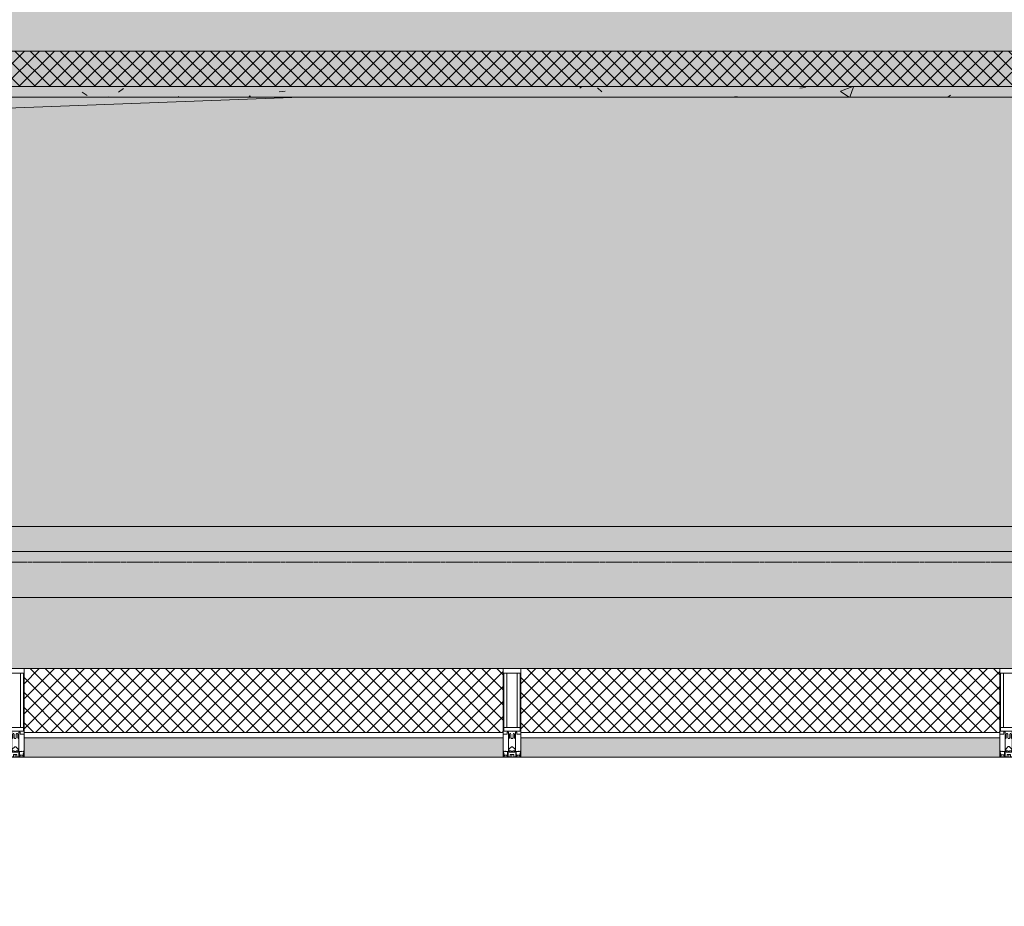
# Model space of a CAD drawing. Header units: millimetres. Extents: x -43279 to 212857, y -33734 to 71307.
# Tile 3 of 70: x -40584 to -37809, y 17337 to 19835. Entities that reach past the tile are written whole.
import ezdxf

# ---------------------------------------------------------------- set-up
doc = ezdxf.new("R2010")
doc.units = ezdxf.units.MM
doc.linetypes.add('-D1-02х01', pattern=[3, 2, -1])
for name, color, linetype, lineweight in [('_0', 7, 'Continuous', 13), ('Импосты витража', 7, 'Continuous', 5), ('Линии', 7, 'Continuous', 5), ('Оборудование', 7, 'Continuous', 5), ('Общие ребра', 7, 'Continuous', 5), ('Основа _2_', 7, 'Continuous', 5), ('Отделка 1 _4_', 7, 'Continuous', 5), ('Отделка 2 _5_', 7, 'Continuous', 5), ('Стены', 7, 'Continuous', 5), ('Термическая_воздушная прослойка _3_', 7, 'Continuous', 5), ('Элементы узлов', 7, 'Continuous', 5)]:
    doc.layers.add(name, color=color, linetype=linetype, lineweight=lineweight)
pattern_1 = [(45, (-121385.29, -86141.568), (-21.2132034, 21.2132034), []), (135, (-121385.29, -86141.568), (-21.2132034, -21.2132034), [])]

# ---------------------------------------------------------------- blocks, each defined once
blk = doc.blocks.new('Rectangular Mullion - R_StandardFrame_50Wx250H-3352241-50_AS_Plan_L01_Маркировочный часть 6- зависимый')
at = {"layer": 'Импосты витража'}
for p, q in [((82188.7, 103148.3), (83588.7, 103148.3)), ((82188.7, 103148.3), (83588.7, 103148.3)), ((83588.7, 102898.3), (82188.7, 102898.3)), ((82188.7, 102898.3), (83588.7, 102898.3))]:
    blk.add_line(p, q, dxfattribs=at)
blk = doc.blocks.new('Rectangular Mullion - 50Wx250H-2623690-50_AS_Plan_L01_Маркировочный часть 6- зависимый')
at = {"layer": 'Элементы узлов'}
for p, q in [((-25, 65.2), (-25, 250)), ((-25, 250), (0, 250)), ((25, 250), (0, 250)), ((25, 65.2), (25, 250)), ((-23, 237.3), (0, 237.3)), ((-23, 237.3), (-23, 73.6)), ((-14.9, 84), (-14.9, 237.3)), ((23, 237.3), (0, 237.3)), ((14.9, 84), (14.9, 237.3)), ((23, 237.3), (23, 73.6)), ((0, 84), (-23, 84)), ((0, 84), (23, 84)), ((-14, 65.2), (-25, 65.2)), ((-0.5, 73.6), (-23, 73.6)), ((-14, 71.3), (-14, 65.2)), ((-10, 71.3), (-14, 71.3)), ((-10, 53), (-10, 71.3)), ((-7, 65.2), (-5.9, 67.3)), ((-7, 65.2), (-7, 54.7)), ((-4.1, 67.3), (-5.9, 67.3)), ((-4.1, 67.3), (-2.9, 65.1)), ((-2.9, 65.1), (-2.9, 54.6)), ((0.5, 73.6), (23, 73.6)), ((4.1, 67.3), (2.9, 65.1)), ((2.9, 65.1), (2.9, 54.6)), ((4.1, 67.3), (5.9, 67.3)), ((7, 65.2), (5.9, 67.3)), ((7, 65.2), (7, 54.7)), ((10, 71.3), (14, 71.3)), ((10, 53), (10, 71.3)), ((14, 71.3), (14, 65.2)), ((14, 65.2), (25, 65.2)), ((-8.7, 53), (-10, 53)), ((-10, 53), (-10, 17)), ((-8.7, 53), (-7, 54.7)), ((-8.5, 23), (-1.5, 30)), ((-1.3, 53), (-2.9, 54.6)), ((-1.5, 30), (0, 30)), ((0, 53), (-1.3, 53)), ((0, 53), (1.3, 53)), ((1.5, 30), (0, 30)), ((1.3, 53), (2.9, 54.6)), ((8.5, 23), (1.5, 30)), ((8.7, 53), (7, 54.7)), ((8.7, 53), (10, 53)), ((10, 53), (10, 17)), ((-23.8, 14.6), (-25, 14.2)), ((-25, 0), (-25, 14.2)), ((-22.3, 17), (-23.8, 17)), ((-23.8, 17), (-23.8, 14.6)), ((-22.5, 10.6), (-23.8, 14.6)), ((-22.5, 10.6), (-23.7, 9.9)), ((-23.7, 1.3), (-23.7, 9.9)), ((-23.7, 1.3), (-11.8, 1.3)), ((-23.2, 10.2), (-22.5, 8)), ((-22.5, 8), (-22.5, 4.5)), ((-21.3, 4.5), (-22.5, 4.5)), ((-22.3, 17), (-22.3, 16)), ((-22.3, 16), (-21.3, 16)), ((-19, 17.6), (-21.3, 16)), ((-21.3, 4.5), (-21.3, 6.5)), ((-21.3, 6.5), (-14.2, 6.5)), ((-18.4, 16.6), (-19, 17.6)), ((-7.4, 16.6), (-18.4, 16.6)), ((-14.2, 6.5), (-14.2, 4.5)), ((-13.2, 4.5), (-14.2, 4.5)), ((-13.2, 4.5), (-12.2, 7.2)), ((-12.7, 7.6), (-11.3, 11.4)), ((-12.7, 7.6), (-11.8, 6.9)), ((-12.2, 9), (-12.2, 14.8)), ((-12.2, 14.8), (0, 14.8)), ((-11.8, 1.3), (-11.8, 6.9)), ((-10.5, 11.2), (-11.3, 11.4)), ((-10.5, 1.5), (-10.5, 11.2)), ((-4.8, 1.5), (-10.5, 1.5)), ((-10, 17), (-7.5, 17)), ((-8.5, 18.5), (-8.5, 23)), ((-7.5, 18.5), (-8.5, 18.5)), ((-7.5, 17), (-7.5, 18.5)), ((-7.4, 18), (-7.4, 16.6)), ((-2.6, 18), (-7.4, 18)), ((0, 8), (-4.8, 8)), ((-4.8, 1.5), (-4.8, 8)), ((-2.6, 18), (-2.6, 16.8)), ((-2.6, 16.8), (0, 16.8)), ((2.6, 16.8), (0, 16.8)), ((0, 14.8), (0, 16.8)), ((0, 14.8), (0, 16.8)), ((12.2, 14.8), (0, 14.8)), ((0, 0), (0, 8)), ((0, 8), (4.8, 8)), ((0, 0), (0, 8)), ((2.6, 18), (2.6, 16.8)), ((2.6, 18), (7.4, 18)), ((4.8, 1.5), (4.8, 8)), ((4.8, 1.5), (10.5, 1.5)), ((7.4, 18), (7.4, 16.6)), ((7.4, 16.6), (18.4, 16.6)), ((7.5, 18.5), (8.5, 18.5)), ((7.5, 17), (7.5, 18.5)), ((10, 17), (7.5, 17)), ((8.5, 18.5), (8.5, 23)), ((10.5, 11.2), (11.3, 11.4)), ((10.5, 1.5), (10.5, 11.2)), ((12.7, 7.6), (11.3, 11.4)), ((12.7, 7.6), (11.8, 6.9)), ((11.8, 1.3), (11.8, 6.9)), ((23.7, 1.3), (11.8, 1.3)), ((12.2, 9), (12.2, 14.8)), ((13.2, 4.5), (12.2, 7.2)), ((13.2, 4.5), (14.2, 4.5)), ((21.3, 6.5), (14.2, 6.5)), ((14.2, 6.5), (14.2, 4.5)), ((18.4, 16.6), (19, 17.6)), ((19, 17.6), (21.3, 16)), ((22.3, 16), (21.3, 16)), ((21.3, 4.5), (21.3, 6.5)), ((21.3, 4.5), (22.5, 4.5)), ((22.3, 17), (22.3, 16)), ((22.3, 17), (23.8, 17)), ((22.5, 10.6), (23.8, 14.6)), ((22.5, 10.6), (23.7, 9.9)), ((23.2, 10.2), (22.5, 8)), ((22.5, 8), (22.5, 4.5)), ((23.7, 1.3), (23.7, 9.9)), ((23.8, 17), (23.8, 14.6)), ((23.8, 14.6), (25, 14.2)), ((25, 0), (25, 14.2)), ((-25, 0), (0, 0)), ((25, 0), (0, 0))]:
    blk.add_line(p, q, dxfattribs=at)
for centre, start, end in [((-0.5, 73.1), 360, 90), ((0.5, 73.1), 90, 180)]:
    blk.add_arc(centre, 0.5, start, end, dxfattribs=at)
blk = doc.blocks.new('Rectangular Mullion - R_StandardFrame_50Wx250H-4615940-50_AS_Plan_L01_Маркировочный часть 6- зависимый')
at = {"layer": 'Импосты витража', "lineweight": 9}
for p, q in [((-25, 0), (-25, 250)), ((-25, 250), (25, 250)), ((25, 250), (25, 0)), ((25, 0), (-25, 0))]:
    blk.add_line(p, q, dxfattribs=at)
blk = doc.blocks.new('Rectangular Mullion - R_StandardFrame_50Wx250H-V166-50_AS_Plan_L01_Маркировочный часть 6- зависимый')
at = {"layer": 'Импосты витража', "lineweight": 9}
for p, q in [((-25, 0), (-25, 250)), ((-25, 250), (25, 250)), ((25, 250), (25, 0)), ((25, 0), (-25, 0))]:
    blk.add_line(p, q, dxfattribs=at)
blk = doc.blocks.new('A_MEQ_OpeningShaft-Rectangular - ОВ-10376239-50_AS_Plan_L01_Маркировочный часть 6- зависимый')
at = {"layer": 'Элементы узлов', "transparency": 33554636}
blk.add_hatch(color=256, dxfattribs=at).paths.add_polyline_path([(0, -1340), (191.4, -191.4), (1835, -130.3), (0, -130.3), (0, -432.3)])
at = {"layer": 'Элементы узлов'}
for p, q in [((5340, -1340), (5340, -0.3)), ((5340, -0.3), (5340, -1340)), ((0, -130.3), (0, -1340)), ((1835, -130.3), (191.4, -191.4)), ((191.4, -191.4), (1835, -130.3)), ((191.4, -191.4), (0, -1340)), ((0, -1340), (191.4, -191.4)), ((0, -1340), (5210, -1340)), ((0, -1340), (5210, -1340))]:
    blk.add_line(p, q, dxfattribs=at)

msp = doc.modelspace()

# ---------------------------------------------------------------- hatches: boundary and pattern name
at = {"layer": '_0', "transparency": 33554534}
h = msp.add_hatch(color=252, dxfattribs=at)
h.dxf.hatch_style = 1
h.paths.add_polyline_path([(-42675.1, 17894.3), (-42675.1, 26934.1), (-42151.7, 27134.1), (-43278.8, 27213), (-42675.1, 27423.1), (-42675.1, 32736), (-29976.6, 32736), (-29976.6, 24386.8), (-30377, 24386.8), (-30376.6, 24036.8), (-30376.6, 20136.8), (-26726.6, 20136.8), (-26726.6, 17336.8), (-33326.6, 17336.8), (-33326.6, 18006.8), (-42035, 18006.8)])
at = {"layer": 'Стены'}
h = msp.add_hatch(dxfattribs=at)
h.set_pattern_fill('FP_3', color=256, style=0, pattern_type=2)
h.set_pattern_definition([(45, (-121385.29, -86141.57), (-75.43415, 75.43415), [106.68, -17.78, 3.556, -17.78]), (45, (-121385.29, -86066.18), (-75.43415, 75.43415), []), (50, (-121385.29, -86141.57), (127.52922, -11.15758), [13.335, -146.685]), (355, (-121385.29, -86141.57), (-24.66966, 133.74002), [10.668, -117.348]), (100.451, (-121374.66, -86142.5), (102.85973, 122.58178), [11.333, -124.663]), (46.184, (-121385.29, -86106.01), (189.75516, -29.43036), [20.002, -220.027]), (96.636, (-121369.48, -86108.46), (166.1822, 173.1996), [17, -186.995]), (351.184, (-121385.3, -86106), (166.18393, 173.19757), [16.002, -176.022]), (21, (-121367.51, -86114.9), (106.130265, -71.58603), [13.335, -146.685]), (326, (-121367.51, -86114.9), (43.26188, 128.93175), [10.668, -117.348]), (71.451, (-121358.67, -86120.86), (149.39198, 57.34505), [11.333, -124.663]), (37.5, (-121385.29, -86141.57), (2.162228, 59.188357), [3.353, -112.573, 3.353, -115.773, -117.793]), (37.5, (-121385.29, -86141.57), (2.162228, 59.188357), [-235.052, 3.353, -114.44]), (7.5, (-121385.29, -86141.57), (46.773857, 70.126152), [3.353, -64.567, 3.353, -109.906, -44.894]), (7.5, (-121385.29, -86141.57), (46.773857, 70.126152), [-181.178, 3.353, -41.542]), (327.5, (-121424.94, -86141.57), (94.913671, -4.010093), [3.353, -41.097, 3.353, -135.331, -184.023]), (327.5, (-121424.94, -86141.57), (94.913671, -4.010093), [-183.134, 3.353, -180.67]), (317.5, (-121442.72, -86141.57), (103.69057, 17.79882), [3.353, -54.432, 3.353, -88.748, -130.683]), (317.5, (-121442.72, -86141.57), (103.69057, 17.79882), [-149.885, 3.353, -127.33])])
h.paths.add_polyline_path([(-36295.2, 19746.8), (-36086.6, 19746.8), (-36086.6, 19946.8), (-41826.6, 19946.8), (-41826.5, 19746.8), (-36386.6, 19746.8)])
h.paths.add_polyline_path([(-41826.5, 19746.8), (-41826.5, 19746.8), (-41726.5, 19754)])
h = msp.add_hatch(dxfattribs=at)
h.set_pattern_fill('FP_8', color=256, style=0, pattern_type=2)
h.set_pattern_definition(pattern_1)
h.paths.add_polyline_path([(-40571.6, 17826.7), (-39221.6, 17826.7), (-39221.6, 18006.7), (-40571.6, 18006)])
h = msp.add_hatch(dxfattribs=at)
h.set_pattern_fill('FP_8', color=256, style=0, pattern_type=2)
h.set_pattern_definition(pattern_1)
h.paths.add_polyline_path([(-39171.6, 17826.7), (-37821.6, 17826.8), (-37821.6, 18006.8), (-39171.6, 18006.7)])
at = {"layer": 'Стены', "true_color": 0xeff9fa}
for points in [[(-40571.6, 17756.7), (-39221.6, 17756.7), (-39221.6, 17811.7), (-40571.6, 17811.7)], [(-39171.6, 17756.7), (-37821.6, 17756.8), (-37821.6, 17811.8), (-39171.6, 17811.7)]]:
    msp.add_hatch(color=7, dxfattribs=at).paths.add_polyline_path(points)
at = {"layer": 'Элементы узлов', "true_color": 0x808080}
h = msp.add_hatch(dxfattribs=at)
h.set_pattern_fill('FP_7', color=8, style=0, pattern_type=2)
h.set_pattern_definition(pattern_1)
h.paths.add_polyline_path([(-36386.6, 18006.8), (-36286.6, 18006.8), (-36286.6, 19746.8), (-41826.5, 19746.8), (-41826.5, 18006.8), (-41726.5, 18006.8), (-41726.5, 19646.8), (-36386.6, 19646.8), (-36386.6, 18130)])
h = msp.add_hatch(dxfattribs=at)
h.set_pattern_fill('FP_9', color=8, style=0, pattern_type=2)
h.set_pattern_definition([(50, (-121385.29, -86141.57), (72.873764, -6.37607), [7.62, -83.82]), (355, (-121385.29, -86141.57), (-14.09699, 76.422444), [6.096, -67.056]), (100.451, (-121379.22, -86142.1), (58.776964, 70.04687), [6.476, -71.236]), (46.184, (-121385.29, -86121.25), (108.43142, -16.817454), [11.43, -125.73]), (96.636, (-121376.25, -86122.65), (94.961, 98.970885), [9.714, -106.854]), (351.184, (-121385.29, -86121.25), (94.96227, 98.97018), [9.144, -100.584]), (21, (-121375.13, -86126.33), (60.64565, -40.906537), [7.62, -83.82]), (326, (-121375.13, -86126.33), (24.720832, 73.67493), [6.096, -67.056]), (71.451, (-121370.076, -86129.74), (85.36689, 32.768737), [6.476, -71.236]), (37.5, (-121385.29, -86141.568), (1.2355247, 33.8224325), [3.353, -62.89, 3.353, -64.719, -67.31]), (37.5, (-121385.29, -86141.568), (1.2355247, 33.8224325), [-134.315, 3.353, -63.957]), (7.5, (-121385.29, -86141.57), (26.728146, 40.072549), [3.353, -35.458, 3.353, -61.366, -25.654]), (7.5, (-121385.29, -86141.57), (26.728146, 40.072549), [-103.53, 3.353, -22.301]), (327.5, (-121407.947, -86141.568), (54.2363175, -2.2921173), [3.353, -22.047, 3.353, -75.895, -105.156]), (327.5, (-121407.947, -86141.568), (54.2363175, -2.2921173), [-104.648, 3.353, -101.803]), (317.5, (-121418.107, -86141.57), (59.25158, 10.17014), [3.353, -29.667, 3.353, -49.276, -74.676]), (317.5, (-121418.107, -86141.57), (59.25158, 10.17014), [-85.649, 3.353, -71.323])])
h.paths.add_polyline_path([(-36416.6, 18006.8), (-36386.6, 18006.8), (-36386.6, 19646.8), (-41726.5, 19646.8), (-41726.5, 18006.8), (-41696.5, 18006.8), (-41696.5, 19616.8), (-36416.6, 19616.8), (-36416.6, 18130)])
h = msp.add_hatch(dxfattribs=at)
h.set_pattern_fill('FP_10', color=8, style=0, pattern_type=2)
h.set_pattern_definition([(50, (-121385.3, -86141.57), (364.3679, -31.8783), [38.1, -419.1]), (355, (-121385.3, -86141.57), (-70.4859, 382.1133), [30.48, -335.28]), (100.451, (-121354.93, -86144.23), (293.885, 350.2334), [32.38, -356.18]), (46.184, (-121385.3, -86039.97), (542.1585, -84.0858), [57.15, -628.65]), (96.636, (-121340.1, -86047), (474.805, 494.8554), [48.57, -534.27]), (351.184, (-121385.3, -86039.97), (474.8102, 494.85), [45.72, -502.92]), (21, (-121334.5, -86065.37), (303.2285, -204.53046), [38.1, -419.1]), (326, (-121334.5, -86065.37), (123.6039, 368.376), [30.48, -335.28]), (71.451, (-121309.22, -86082.4), (426.8341, 163.8427), [32.38, -356.18]), (37.5, (-121385.29, -86141.57), (6.17665, 169.11015), [16.764, -314.452, 16.764, -323.596, -336.55]), (37.5, (-121385.29, -86141.57), (6.17665, 169.11015), [-671.576, 16.764, -319.786]), (7.5, (-121385.29, -86141.57), (133.63888, 200.3615), [16.764, -177.292, 16.764, -306.832, -128.27]), (7.5, (-121385.29, -86141.57), (133.63888, 200.3615), [-517.652, 16.764, -111.506]), (327.5, (-121498.57, -86141.57), (271.18182, -11.45836), [16.764, -110.236, 16.764, -379.476, -525.78]), (327.5, (-121498.57, -86141.57), (271.18182, -11.45836), [-523.24, 16.764, -509.016]), (317.5, (-121549.37, -86141.57), (296.2585, 50.85285), [16.764, -148.336, 16.764, -246.38, -373.38]), (317.5, (-121549.37, -86141.57), (296.2585, 50.85285), [-428.244, 16.764, -356.616])])
h.paths.add_polyline_path([(-36416.6, 18006.8), (-36386.6, 18006.8), (-36386.6, 19646.8), (-41726.5, 19646.8), (-41726.5, 18006.8), (-41696.5, 18006.8), (-41696.5, 19616.8), (-36416.6, 19616.8), (-36416.6, 18130)])

# ---------------------------------------------------------------- linework, layer by layer
at = {"layer": '_0'}
msp.add_lwpolyline([(-42675.1, 17894.3), (-42675.1, 26934.1), (-42151.7, 27134.1), (-43278.8, 27213), (-42675.1, 27423.1), (-42675.1, 32736), (-29976.6, 32736), (-29976.6, 24386.8), (-30377, 24386.8), (-30376.6, 24036.8), (-30376.6, 20136.8), (-26726.6, 20136.8), (-26726.6, 17336.8), (-33326.6, 17336.8), (-33326.6, 18006.8), (-42035, 18006.8)], close=True, dxfattribs=at)
at = {"layer": 'Линии', "lineweight": 9}
for p, q in [((-36286.6, 19746.8), (-41826.5, 19746.8)), ((-41726.5, 19646.8), (-36386.6, 19646.8)), ((-36386.6, 19646.8), (-41726.5, 19646.8)), ((-41696.5, 18206.8), (-36416.6, 18206.8))]:
    msp.add_line(p, q, dxfattribs=at)
at = {"layer": 'Линии'}
for p, q in [((-41696.5, 19616.8), (-36416.6, 19616.8)), ((-36416.6, 18336.8), (-41696.5, 18336.8))]:
    msp.add_line(p, q, dxfattribs=at)
at = {"layer": 'Линии', "linetype": '-D1-02х01'}
msp.add_line((-41696.5, 18306.8), (-36416.6, 18306.8), dxfattribs=at)
at = {"layer": 'Общие ребра'}
for p, q in [((-36386.6, 19646.8), (-41726.5, 19646.8)), ((-40571.6, 17826.7), (-39221.6, 17826.7)), ((-39171.6, 17826.7), (-37821.6, 17826.8)), ((-40571.6, 17811.7), (-39221.6, 17811.7)), ((-39171.6, 17811.7), (-37821.6, 17811.8))]:
    msp.add_line(p, q, dxfattribs=at)
at = {"layer": 'Основа _2_', "lineweight": 9}
for p, q in [((-41826.6, 19746.8), (-36286.6, 19746.8)), ((-36416.6, 18206.8), (-41696.5, 18206.8)), ((-41826.6, 18006.8), (-36286.6, 18006.8))]:
    msp.add_line(p, q, dxfattribs=at)
at = {"layer": 'Отделка 1 _4_'}
for p, q in [((-41696.5, 19616.8), (-36416.6, 19616.8)), ((-36416.6, 18336.8), (-41696.5, 18336.8))]:
    msp.add_line(p, q, dxfattribs=at)
at = {"layer": 'Отделка 2 _5_'}
for p, q in [((-40571.6, 17811.7), (-40571.6, 17756.7)), ((-39221.6, 17756.7), (-39221.6, 17811.7)), ((-39171.6, 17811.7), (-39171.6, 17756.7)), ((-37821.6, 17756.8), (-37821.6, 17811.8)), ((-40571.6, 17756.7), (-39221.6, 17756.7)), ((-39171.6, 17756.7), (-37821.6, 17756.8))]:
    msp.add_line(p, q, dxfattribs=at)
at = {"layer": 'Стены'}
for p, q in [((-42035, 18006.8), (-33621.6, 18006.8)), ((-34996.6, 18006.8), (-42035, 18006.8))]:
    msp.add_line(p, q, dxfattribs=at)
at = {"layer": 'Термическая_воздушная прослойка _3_'}
for p, q in [((-36286.6, 19746.8), (-41826.5, 19746.8)), ((-41696.5, 18206.8), (-36416.6, 18206.8)), ((-39221.6, 18006.7), (-40571.6, 18006.7)), ((-40571.6, 18006.7), (-40571.6, 17826.7)), ((-39221.6, 17826.7), (-39221.6, 18006.7)), ((-37821.6, 18006.8), (-39171.6, 18006.7)), ((-39171.6, 18006.7), (-39171.6, 17826.7)), ((-37821.6, 17826.8), (-37821.6, 18006.8)), ((-40571.6, 17826.7), (-40571.6, 17811.7)), ((-39221.6, 17811.7), (-39221.6, 17826.7)), ((-39171.6, 17826.7), (-39171.6, 17811.7)), ((-37821.6, 17811.8), (-37821.6, 17826.8))]:
    msp.add_line(p, q, dxfattribs=at)

# ---------------------------------------------------------------- block references
at = {"layer": 'Импосты витража', "lineweight": 5, "extrusion": (0, 0, -1), "rotation": 359.9981915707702}
for name, p in [('Rectangular Mullion - 50Wx250H-2623690-50_AS_Plan_L01_Маркировочный часть 6- зависимый', (40596.6, 17756.7)), ('Rectangular Mullion - R_StandardFrame_50Wx250H-V166-50_AS_Plan_L01_Маркировочный часть 6- зависимый', (40596.6, 17756.7)), ('Rectangular Mullion - 50Wx250H-2623690-50_AS_Plan_L01_Маркировочный часть 6- зависимый', (39196.6, 17756.7)), ('Rectangular Mullion - R_StandardFrame_50Wx250H-V166-50_AS_Plan_L01_Маркировочный часть 6- зависимый', (39196.6, 17756.7)), ('Rectangular Mullion - 50Wx250H-2623690-50_AS_Plan_L01_Маркировочный часть 6- зависимый', (37796.6, 17756.8)), ('Rectangular Mullion - R_StandardFrame_50Wx250H-4615940-50_AS_Plan_L01_Маркировочный часть 6- зависимый', (37796.6, 17756.8))]:
    msp.add_blockref(name, p, dxfattribs=at)
at = {"layer": 'Импосты витража', "lineweight": 5}
for p in [(-122785.3, -85141.6), (-121385.3, -85141.6)]:
    msp.add_blockref('Rectangular Mullion - R_StandardFrame_50Wx250H-3352241-50_AS_Plan_L01_Маркировочный часть 6- зависимый', p, dxfattribs=at)
at = {"layer": 'Оборудование'}
msp.add_blockref('A_MEQ_OpeningShaft-Rectangular - ОВ-10376239-50_AS_Plan_L01_Маркировочный часть 6- зависимый', (-41626.6, 19747.1), dxfattribs=at)

doc.saveas('drawing.dxf')
